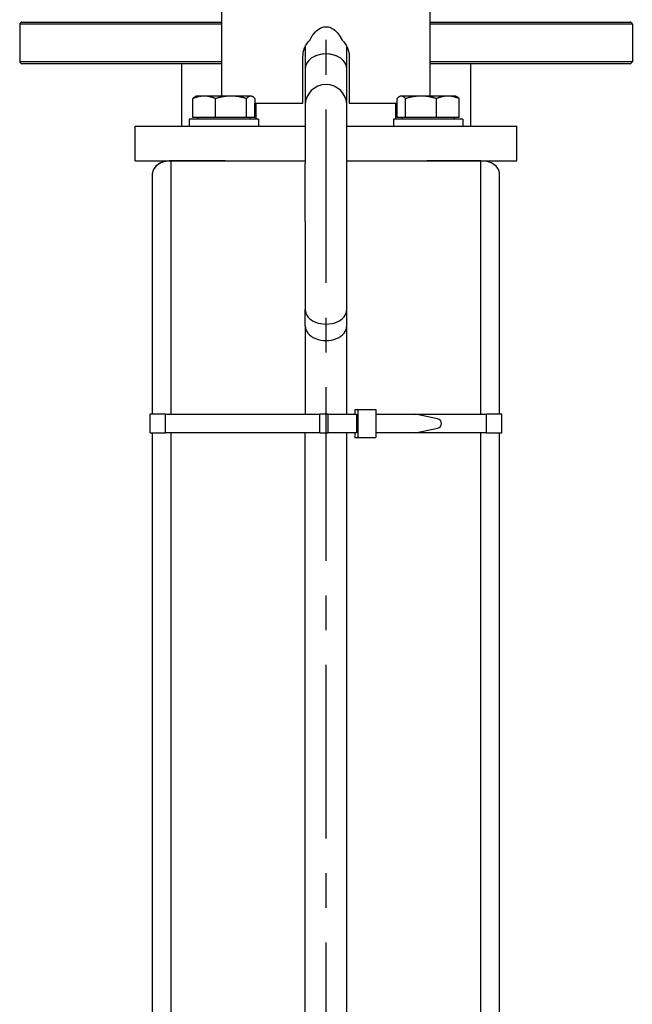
# Model space of a CAD drawing. Header units: millimetres. Extents: x 0 to 8400, y 0 to 5940.
# Tile 50 of 54: x 6985 to 7250, y 4077 to 4502. Entities that reach past the tile are written whole.
import ezdxf

# ---------------------------------------------------------------- set-up
doc = ezdxf.new("R2010")
doc.units = ezdxf.units.MM
doc.header["$LTSCALE"] = 20
doc.linetypes.add('MITTE', pattern=[2, 1.25, -0.25, 0.25, -0.25])
doc.layers.add('02-LINIE-035', color=2, linetype='CONTINUOUS')
doc.layers.add('05-ACHSE', color=1, linetype='MITTE')

msp = doc.modelspace()

# ---------------------------------------------------------------- linework, layer by layer
at = {"layer": '02-LINIE-035'}
for p, q in [((7072.56, 4469.13), (7072.56, 5305.28)), ((7162.56, 4469.13), (7162.56, 5274.79)), ((7072.56, 4500.13), (6985.06, 4500.13)), ((6985.06, 4500.13), (6985.06, 4484.13)), ((6986.06, 4501.13), (7072.56, 4501.13)), ((7162.56, 4501.13), (7249.06, 4501.13)), ((7250.06, 4500.13), (7162.56, 4500.13)), ((7250.06, 4500.13), (7250.06, 4484.13)), ((7108.56, 4490.49), (7108.56, 4480.95)), ((7126.56, 4480.95), (7126.56, 4490.49)), ((7107.56, 4466.13), (7107.56, 4486.13)), ((7127.56, 4486.13), (7127.56, 4466.13)), ((6985.06, 4484.13), (7072.56, 4484.13)), ((7072.56, 4483.13), (6986.06, 4483.13)), ((7055.06, 4483.13), (7055.06, 4456.13)), ((7108.56, 4480.95), (7108.56, 4465.13)), ((7126.56, 4465.13), (7126.56, 4480.95)), ((7162.56, 4484.13), (7250.06, 4484.13)), ((7249.06, 4483.13), (7162.56, 4483.13)), ((7180.06, 4483.13), (7180.06, 4456.13)), ((7059.98, 4459.93), (7059.98, 4468.06)), ((7061.36, 4469.13), (7060.94, 4468.89)), ((7064.88, 4469.13), (7061.36, 4469.13)), ((7076.47, 4469.13), (7064.88, 4469.13)), ((7069.77, 4459.93), (7069.77, 4468.06)), ((7084.95, 4469.13), (7076.47, 4469.13)), ((7083.16, 4459.93), (7083.16, 4468.06)), ((7085.36, 4469.13), (7084.95, 4469.13)), ((7085.36, 4469.13), (7085.78, 4468.89)), ((7086.74, 4468.07), (7086.74, 4466.13)), ((7148.37, 4466.13), (7148.37, 4468.07)), ((7149.75, 4469.13), (7149.33, 4468.89)), ((7150.16, 4469.13), (7149.75, 4469.13)), ((7158.64, 4469.13), (7150.16, 4469.13)), ((7151.95, 4459.93), (7151.95, 4468.06)), ((7170.23, 4469.13), (7158.64, 4469.13)), ((7165.34, 4459.93), (7165.34, 4468.06)), ((7173.75, 4469.13), (7170.23, 4469.13)), ((7173.75, 4469.13), (7174.17, 4468.89)), ((7175.13, 4459.93), (7175.13, 4468.06)), ((7086.74, 4466.13), (7107.56, 4466.13)), ((7086.75, 4459.93), (7086.75, 4466.13)), ((7087.41, 4459.13), (7087.41, 4466.13)), ((7108.56, 4465.13), (7108.56, 4440.13)), ((7126.56, 4440.13), (7126.56, 4465.13)), ((7127.56, 4466.13), (7148.37, 4466.13)), ((7147.71, 4459.13), (7147.71, 4466.13)), ((7148.36, 4459.93), (7148.36, 4466.13)), ((7088.36, 4459.13), (7058.36, 4459.13)), ((7058.36, 4459.13), (7058.36, 4456.13)), ((7069.77, 4459.93), (7059.98, 4459.93)), ((7062.12, 4459.93), (7062.12, 4459.13)), ((7083.16, 4459.93), (7069.77, 4459.93)), ((7086.75, 4459.93), (7083.16, 4459.93)), ((7084.61, 4459.93), (7084.61, 4459.13)), ((7088.36, 4459.13), (7088.36, 4456.13)), ((7176.75, 4459.13), (7146.75, 4459.13)), ((7146.75, 4459.13), (7146.75, 4456.13)), ((7151.95, 4459.93), (7148.36, 4459.93)), ((7150.5, 4459.93), (7150.5, 4459.13)), ((7165.34, 4459.93), (7151.95, 4459.93)), ((7175.13, 4459.93), (7165.34, 4459.93)), ((7172.99, 4459.93), (7172.99, 4459.13)), ((7176.75, 4459.13), (7176.75, 4456.13)), ((7035.06, 4456.13), (7108.56, 4456.13)), ((7035.06, 4441.13), (7035.06, 4456.13)), ((7126.56, 4456.13), (7200.06, 4456.13)), ((7200.06, 4441.13), (7200.06, 4456.13)), ((7035.06, 4441.13), (7050.56, 4441.13)), ((7073.89, 4441.13), (7050.56, 4441.13)), ((7050.56, 4331.66), (7050.56, 4441.13)), ((7050.56, 4441.13), (7073.89, 4441.13)), ((7073.89, 4441.13), (7108.56, 4441.13)), ((7108.56, 4415.13), (7108.56, 4440.13)), ((7126.56, 4441.13), (7161.22, 4441.13)), ((7126.56, 4415.13), (7126.56, 4440.13)), ((7184.56, 4441.13), (7161.22, 4441.13)), ((7161.22, 4441.13), (7184.56, 4441.13)), ((7184.56, 4331.66), (7184.56, 4441.13)), ((7184.56, 4441.13), (7200.06, 4441.13)), ((7042.56, 4331.66), (7042.56, 4435.8)), ((7192.56, 4331.66), (7192.56, 4435.8)), ((7108.56, 4415.13), (7108.56, 4376.95)), ((7126.56, 4376.95), (7126.56, 4415.13)), ((7108.56, 4369.84), (7108.56, 4376.95)), ((7126.56, 4369.84), (7126.56, 4376.95)), ((7108.56, 4369.84), (7108.56, 4331.66)), ((7126.56, 4331.66), (7126.56, 4369.84)), ((7048.09, 4331.66), (7041.56, 4331.66)), ((7041.56, 4323.66), (7041.56, 4331.66)), ((7048.09, 4331.66), (7114.82, 4331.66)), ((7048.09, 4323.66), (7048.09, 4331.66)), ((7118.55, 4331.66), (7114.82, 4331.66)), ((7114.82, 4323.66), (7114.82, 4331.66)), ((7118.55, 4331.66), (7114.82, 4331.66)), ((7118.55, 4331.66), (7130.8, 4331.66)), ((7118.55, 4323.66), (7118.55, 4331.66)), ((7129.98, 4333.66), (7129.98, 4331.66)), ((7129.98, 4333.66), (7131.35, 4333.66)), ((7130.8, 4331.66), (7130.8, 4323.66)), ((7131.35, 4333.66), (7131.35, 4321.66)), ((7131.35, 4333.66), (7139.04, 4333.66)), ((7139.04, 4333.66), (7139.04, 4321.66)), ((7139.04, 4331.66), (7156.29, 4331.66)), ((7156.29, 4331.66), (7187.02, 4331.66)), ((7165.79, 4329.64), (7156.29, 4331.66)), ((7187.02, 4323.66), (7187.02, 4331.66)), ((7193.56, 4331.66), (7187.02, 4331.66)), ((7193.56, 4323.66), (7193.56, 4331.66)), ((7041.56, 4323.66), (7048.09, 4323.66)), ((7042.56, 4046.93), (7042.56, 4323.66)), ((7114.82, 4323.66), (7048.09, 4323.66)), ((7050.56, 4046.93), (7050.56, 4323.66)), ((7108.56, 4046.93), (7108.56, 4323.66)), ((7114.82, 4323.66), (7118.55, 4323.66)), ((7114.82, 4323.66), (7118.55, 4323.66)), ((7130.8, 4323.66), (7118.55, 4323.66)), ((7126.56, 4046.93), (7126.56, 4323.66)), ((7129.98, 4323.66), (7129.98, 4321.66)), ((7156.29, 4323.66), (7139.04, 4323.66)), ((7156.29, 4323.66), (7165.79, 4325.68)), ((7187.02, 4323.66), (7156.29, 4323.66)), ((7184.56, 4046.93), (7184.56, 4323.66)), ((7187.02, 4323.66), (7193.56, 4323.66)), ((7192.56, 4046.93), (7192.56, 4323.66)), ((7129.98, 4321.66), (7131.35, 4321.66)), ((7131.35, 4321.66), (7139.04, 4321.66))]:
    msp.add_line(p, q, dxfattribs=at)
for centre, radius, start, end in [((6986.06, 4500.13), 1, 90, 180), ((7249.06, 4500.13), 1, 0, 90), ((6986.06, 4484.13), 1, 180, 270), ((7249.06, 4484.13), 1, 270, 0), ((7117.56, 4465.13), 9, 0, 180)]:
    msp.add_arc(centre, radius, start, end, dxfattribs=at)
for centre, major_axis, ratio, start_param, end_param in [((7117.56, 4480.95), (9, 0), 0.707107, 0, 3.141593), ((7117.56, 4480.95), (-9, 0), 0.707107, 3.141593, 6.283185), ((7050.56, 4435.8), (8, 0), 0.666667, 1.570796, 3.141593), ((7050.56, 4435.8), (-8, 0), 0.666667, 4.712389, 6.283185), ((7184.56, 4435.8), (8, 0), 0.666667, 0, 1.570796), ((7184.56, 4435.8), (-8, 0), 0.666667, 3.141593, 4.712389), ((7117.56, 4376.95), (-9, 0), 0.707107, 0, 3.141593), ((7117.56, 4369.84), (-9, 0), 0.707107, 0, 3.141593), ((7165.51, 4327.66), (0, -2), 0.999886, 0.14109, 3.000502)]:
    msp.add_ellipse(centre, major_axis=major_axis, ratio=ratio, start_param=start_param, end_param=end_param, dxfattribs=at)
for points, knots in [([(7110.55, 4493.27), (7111.21, 4494.63), (7111.99, 4495.81), (7113.56, 4497.48), (7114.37, 4498.14), (7115.85, 4498.84), (7116.44, 4499.02), (7117.6, 4499.14), (7118.12, 4499.11), (7119.4, 4498.82), (7120.11, 4498.48), (7121.54, 4497.5), (7122.22, 4496.82), (7123.46, 4495.27), (7124.05, 4494.33), (7124.56, 4493.27)], [1.978994, 1.978994, 1.978994, 1.978994, 2.489582, 2.489582, 2.892378, 2.892378, 3.142548, 3.142548, 3.353414, 3.353414, 3.665975, 3.665975, 4.041443, 4.041443, 4.453601, 4.453601, 4.453601, 4.453601]), ([(7107.56, 4486.13), (7107.56, 4487.39), (7107.81, 4488.74), (7108.83, 4491.2), (7109.6, 4492.32), (7110.51, 4493.23), (7110.53, 4493.25), (7110.55, 4493.27)], [-3.0243887, -3.0243887, -3.0243887, -3.0243887, -2.6463238, -2.6463238, -2.2682589, -2.2682589, -2.2585809, -2.2585809, -2.2585809, -2.2585809]), ([(7124.56, 4493.27), (7124.58, 4493.25), (7124.6, 4493.23), (7125.51, 4492.32), (7126.28, 4491.2), (7127.3, 4488.74), (7127.56, 4487.39), (7127.56, 4486.13)], [-0.7658078, -0.7658078, -0.7658078, -0.7658078, -0.7561298, -0.7561298, -0.3780649, -0.3780649, 0, 0, 0, 0])]:
    msp.add_open_spline(points, degree=3, knots=knots, dxfattribs=at)
for points, weights in [([(7064.88, 4469.13), (7062.6, 4469.13), (7059.98, 4468.06)], [1, 1.0379548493, 1]), ([(7059.98, 4468.06), (7060.48, 4468.63), (7060.94, 4468.89)], [1, 1.01965956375, 1.01895290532]), ([(7069.77, 4468.06), (7067.15, 4469.13), (7064.88, 4469.13)], [1, 1.0379548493, 1]), ([(7076.47, 4469.13), (7073.36, 4469.13), (7069.77, 4468.06)], [1, 1.0379548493, 1]), ([(7083.16, 4468.06), (7079.57, 4469.13), (7076.47, 4469.13)], [1, 1.0379548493, 1]), ([(7084.95, 4469.13), (7084.12, 4469.13), (7083.16, 4468.06)], [1, 1.0379548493, 1]), ([(7086.74, 4468.07), (7085.78, 4469.13), (7084.95, 4469.13)], [1.00033069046, 1.03778877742, 1]), ([(7150.16, 4469.13), (7149.33, 4469.13), (7148.37, 4468.07)], [1, 1.03778877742, 1.00033069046]), ([(7151.95, 4468.06), (7150.99, 4469.13), (7150.16, 4469.13)], [1, 1.0379548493, 1]), ([(7158.64, 4469.13), (7155.54, 4469.13), (7151.95, 4468.06)], [1, 1.0379548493, 1]), ([(7165.34, 4468.06), (7161.75, 4469.13), (7158.64, 4469.13)], [1, 1.0379548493, 1]), ([(7170.23, 4469.13), (7167.96, 4469.13), (7165.34, 4468.06)], [1, 1.0379548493, 1]), ([(7175.13, 4468.06), (7172.51, 4469.13), (7170.23, 4469.13)], [1, 1.0379548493, 1]), ([(7174.17, 4468.89), (7174.63, 4468.63), (7175.13, 4468.06)], [1.01895290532, 1.01965956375, 1])]:
    msp.add_rational_spline(points, weights, degree=2, dxfattribs=at)
at = {"layer": '05-ACHSE', "ltscale": 3}
msp.add_line((7117.56, 3548.37), (7117.56, 5653.86), dxfattribs=at)

doc.saveas('drawing.dxf')
